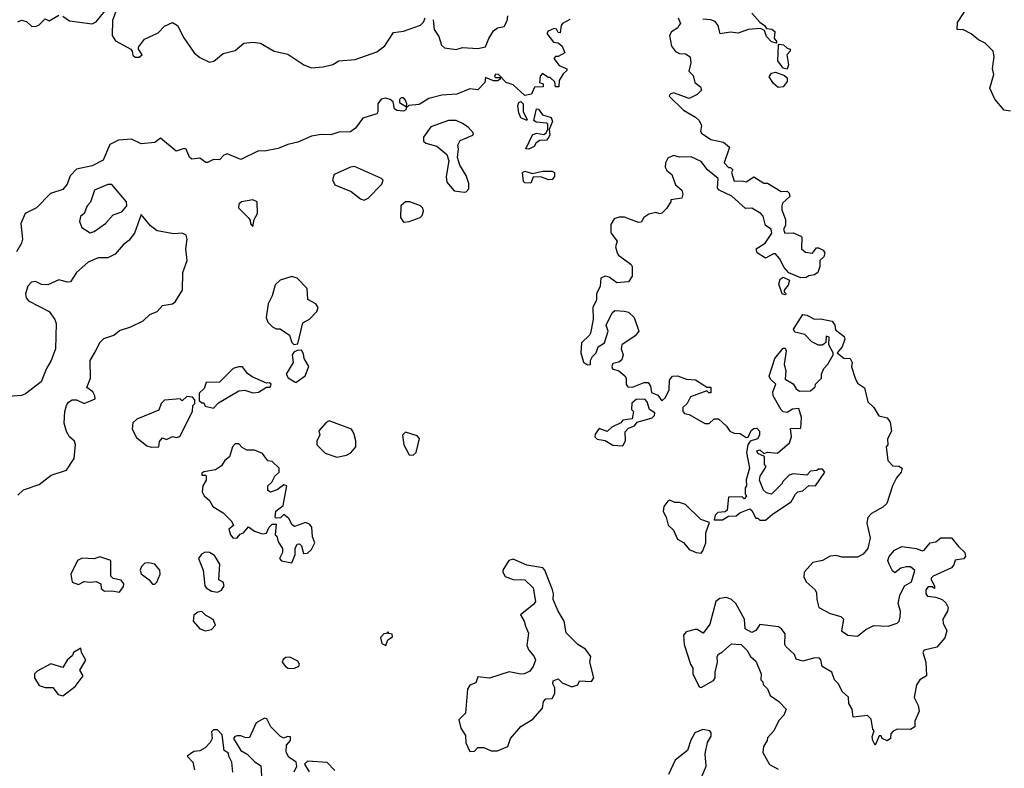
# Model space of a CAD drawing. Extents: x 2551545 to 2886624, y 315747 to 489036.
# Tile 25 of 119: x 2578595 to 2583624, y 375204 to 379025. Entities that reach past the tile are written whole.
import ezdxf

# ---------------------------------------------------------------- set-up
doc = ezdxf.new("R2010")
doc.units = 0

msp = doc.modelspace()

# ---------------------------------------------------------------- linework, layer by layer
at = {"layer": '0CON10XD'}
for points in [[(2579105, 379117.5), (2579069.4, 379020.6), (2579066.5, 378945), (2579085, 378916.7), (2579162, 378875), (2579170, 378865), (2579173.5, 378843.5), (2579185, 378833.1), (2579205, 378833.1), (2579220.8, 378845), (2579202.5, 378875), (2579202.5, 378885), (2579232.5, 378925), (2579301.8, 378958.2), (2579335, 378991.4), (2579375, 379010.8), (2579400.8, 378995), (2579432.6, 378932.6), (2579486.7, 378855), (2579515, 378832.2), (2579565, 378808.9), (2579586.8, 378813.2), (2579635, 378852.2), (2579695, 378868.1), (2579740, 378905), (2579785, 378910), (2579825, 378906), (2579894.6, 378864.6), (2579965, 378848.9), (2580046, 378795), (2580085, 378779.6), (2580145, 378783.8), (2580193.9, 378796.1), (2580225, 378815.6), (2580308.8, 378821.2), (2580418.4, 378861.6), (2580459.2, 378890.8), (2580505, 378959.2), (2580555, 378965.8), (2580642.5, 378997.5), (2580657.8, 379012.2), (2580666.1, 379033.9)], [(2578586.1, 379013.9), (2578605, 379023.3), (2578630, 379015), (2578655, 378992.5), (2578675, 378990), (2578693, 378997), (2578725, 379030), (2578745, 379020), (2578795, 379048.8)], [(2578815, 379042.5), (2578848.8, 379018.8), (2578965, 379003.1), (2578986.4, 379013.6), (2579030.7, 379069.3)], [(2580707.5, 379025), (2580712.5, 378975), (2580735, 378940), (2580750, 378895), (2580765, 378881.2), (2580825, 378872.5), (2580857, 378883), (2580935, 378877.5), (2580975, 378886.7), (2580990.5, 378929.5), (2581015, 378967.5), (2581035, 378983.3), (2581069.3, 378990.7), (2581085, 379020), (2581087.5, 379045)], [(2582335, 379057.5), (2582375, 379012.5), (2582400, 378995), (2582410, 378980), (2582436.4, 378976.4), (2582452.5, 378965), (2582448.3, 378928.3), (2582460, 378915), (2582460, 378905), (2582435, 378912.5), (2582409.3, 378939.3), (2582400, 378970), (2582379.3, 378979.3), (2582315, 378974.3), (2582265, 378955.8), (2582225, 378962), (2582173, 378953), (2582163.3, 378995), (2582146.7, 379015), (2582125, 379023.8), (2582085, 379027.5)], [(2583655, 378557.5), (2583623.6, 378563.6), (2583575, 378620), (2583550, 378675), (2583570, 378745), (2583563.3, 378775), (2583573, 378837), (2583567.5, 378865), (2583526.7, 378905), (2583491.7, 378921.7), (2583455, 378952.5), (2583415, 378972.5), (2583382.5, 378975), (2583385, 379010), (2583421.2, 379065)], [(2581404.1, 379025.9), (2581366.7, 379005), (2581360, 378995), (2581355, 378957.5), (2581345, 378960), (2581336.7, 378976.7), (2581325, 378980), (2581295, 378966.7), (2581287.5, 378955), (2581320.7, 378910.7), (2581345, 378906.7), (2581365, 378890), (2581380, 378855), (2581345, 378837.5), (2581332.5, 378837.5), (2581322.5, 378827.5), (2581350.7, 378790.7), (2581390, 378775), (2581390, 378765), (2581370.7, 378749.3), (2581350, 378715), (2581348.3, 378681.7), (2581331.7, 378681.7), (2581328.3, 378708.3), (2581305, 378730), (2581295, 378730), (2581265, 378750), (2581253.6, 378736.4), (2581250, 378705), (2581268.3, 378698.3), (2581268.3, 378681.7), (2581225, 378680), (2581210, 378645), (2581175, 378637.5), (2581115, 378692.5), (2581080, 378705), (2581040, 378745), (2581025, 378747.5), (2581020, 378735), (2581025, 378730), (2581050, 378730), (2581048.3, 378721.7), (2581037, 378713), (2581015, 378713.3), (2580975, 378730), (2580970, 378705), (2580935, 378667.5), (2580895, 378672), (2580827.5, 378645), (2580750.4, 378639.6), (2580685, 378621.9), (2580635, 378592.9), (2580583, 378587), (2580575, 378580), (2580570, 378580), (2580572.5, 378595), (2580566.2, 378615), (2580555, 378626.2), (2580544.1, 378625.9), (2580535, 378617.5), (2580535, 378602.5), (2580570, 378580), (2580567.5, 378565), (2580555, 378557.5), (2580520.7, 378560.7), (2580510, 378570), (2580502, 378605), (2580487.2, 378617.2), (2580465, 378623.6), (2580441.1, 378618.9), (2580424.4, 378595), (2580424, 378555), (2580418.8, 378545), (2580347.4, 378522.6), (2580309.5, 378470.5), (2580285, 378451.8), (2580225, 378450.8), (2580185, 378436.7), (2580135, 378439.6), (2580085, 378430), (2580015, 378399.6), (2579965, 378387.9), (2579915, 378367.3), (2579845, 378353.8), (2579815, 378356), (2579725, 378310.6), (2579655, 378340), (2579637, 378333), (2579615, 378310), (2579585, 378310.8), (2579555, 378296.2), (2579545, 378296.2), (2579515, 378318.8), (2579475, 378313.8), (2579463, 378323), (2579445, 378363.8), (2579435, 378368), (2579394.4, 378354.4), (2579315, 378420), (2579285, 378398.8), (2579215, 378391.2), (2579165.4, 378415.4), (2579100.4, 378409.6), (2579055, 378388.1), (2579021.3, 378308.7), (2578965, 378279.2), (2578885, 378262), (2578852.2, 378227.8), (2578837.6, 378185), (2578815, 378157.8), (2578752.2, 378137.8), (2578681.1, 378065), (2578623.8, 378035), (2578600, 377985), (2578609.6, 377905), (2578605, 377883.8), (2578579.2, 377840.8)], [(2581958.8, 379035), (2581970, 379005), (2581962.5, 378995), (2581956.4, 378983.6), (2581925, 378962.5), (2581913.8, 378945), (2581925, 378890), (2581945, 378862.5), (2581965, 378852.5), (2581995, 378850), (2582020, 378835), (2582022.5, 378805), (2582013, 378763), (2582035, 378740), (2582043.8, 378703.8), (2582073, 378683), (2582077.5, 378665), (2582055, 378642.5), (2582015, 378622.5), (2581935, 378651.2), (2581917.5, 378645), (2581912.5, 378635), (2581985, 378563.3), (2582047.3, 378527.3), (2582065, 378510), (2582076.7, 378485), (2582072.5, 378455), (2582077.5, 378445), (2582125, 378414), (2582189.5, 378399.5), (2582220, 378375), (2582193.8, 378295), (2582215, 378270), (2582225, 378270), (2582238.3, 378258.3), (2582230, 378245), (2582245, 378200), (2582285, 378202.5), (2582305, 378197.5), (2582345, 378222.5), (2582395, 378190), (2582415, 378190), (2582485, 378147.5), (2582515, 378150), (2582525, 378140), (2582528.3, 378121.7), (2582491.7, 378088.3), (2582487.5, 378075), (2582487.5, 378055), (2582506.7, 378005), (2582506.7, 377975), (2582496.7, 377955), (2582502.5, 377935), (2582545, 377936.7), (2582585, 377920), (2582590, 377915), (2582588.8, 377855), (2582608.3, 377838.3), (2582645, 377833.3), (2582665, 377860), (2582675, 377860), (2582699.3, 377849.3), (2582707.5, 377835), (2582702.5, 377815), (2582682.5, 377795), (2582682.5, 377765), (2582672.5, 377735), (2582655, 377722.5), (2582625, 377717.5), (2582611.7, 377708.3), (2582585, 377707.5), (2582523.6, 377733.6), (2582499.3, 377759.3), (2582476.1, 377806.1), (2582455, 377830), (2582445, 377830), (2582405, 377807.5), (2582362.5, 377835), (2582357.5, 377855), (2582403.3, 377885), (2582436.7, 377935), (2582432.5, 377955), (2582403.8, 377975), (2582391.7, 378021.7), (2582380, 378035), (2582335, 378062.5), (2582301.7, 378061.7), (2582232.5, 378125), (2582167.5, 378155), (2582160, 378165), (2582163.3, 378215), (2582108.8, 378258.8), (2582075, 378301.2), (2582025, 378325.7), (2581965, 378323.3), (2581935, 378331.2), (2581905, 378317.5), (2581894.2, 378295), (2581892.3, 378272.3), (2581900, 378255), (2581926.2, 378235), (2581945, 378182.5), (2581977.5, 378155), (2581982.5, 378135), (2581976.4, 378113.6), (2581920, 378105), (2581920, 378095), (2581898.8, 378061.2), (2581875, 378036.7), (2581865, 378033.3), (2581845, 378040.8), (2581808.3, 378031.7), (2581783.3, 378015), (2581768.8, 377991.2), (2581755, 377990), (2581685, 378016.7), (2581656.4, 378016.4), (2581632.1, 378007.9), (2581615, 377980), (2581615, 377936.7), (2581646.7, 377895), (2581637.5, 377865), (2581647.5, 377835), (2581653.6, 377823.6), (2581717.5, 377775), (2581722.5, 377765), (2581722.5, 377715), (2581705, 377687.5), (2581645, 377682.5), (2581605, 377711.2), (2581585, 377716), (2581563.8, 377705), (2581560, 377665), (2581542, 377625), (2581540.8, 377595), (2581522.5, 377555), (2581524.3, 377495), (2581510, 377425), (2581506, 377414), (2581463.8, 377375), (2581461.2, 377325), (2581475, 377277.5), (2581495, 377262.5), (2581510, 377265), (2581510, 377285), (2581520, 377305), (2581540, 377325), (2581550, 377355), (2581582.5, 377375), (2581600, 377435), (2581590, 377465), (2581621.7, 377528.3), (2581635, 377540), (2581685, 377537.5), (2581705, 377532.5), (2581734.1, 377504.1), (2581756.7, 377435), (2581739.2, 377410.8), (2581670, 377365), (2581667.5, 377345), (2581678, 377315), (2581671.2, 377288.8), (2581655, 377277.5), (2581625, 377270), (2581620, 377255), (2581623.3, 377243.3), (2581655, 377232.5), (2581686.4, 377206.4), (2581692.5, 377195), (2581693, 377163), (2581701.7, 377151.7), (2581725, 377150), (2581785, 377172.5), (2581805, 377172.5), (2581817.5, 377155), (2581821.7, 377121.7), (2581855, 377107.5), (2581875, 377080), (2581893, 377097), (2581912.5, 377135), (2581913.3, 377185), (2581930, 377205), (2581955, 377207.5), (2582000.7, 377190.7), (2582046.4, 377186.4), (2582085, 377162.5), (2582105, 377150), (2582125, 377150), (2582125, 377120), (2582115, 377120), (2582105, 377130), (2582020.7, 377099.3), (2582003.8, 377066.2), (2581982.5, 377045), (2581982.5, 377025), (2581990, 377015), (2582015, 377010), (2582095, 376963.8), (2582116.4, 376963.6), (2582143, 376987), (2582165, 376987.5), (2582205, 376950), (2582222.5, 376925), (2582245, 376913.8), (2582275, 376912.5), (2582305, 376892.5), (2582316.4, 376893.6), (2582331.9, 376928.1), (2582345, 376938.8), (2582359.5, 376939.5), (2582373.9, 376923.9), (2582373.8, 376905), (2582363.9, 376886.1), (2582326.4, 376873.6), (2582313.3, 376855), (2582307.5, 376815), (2582323.3, 376735), (2582306.4, 376676.4), (2582307.5, 376645), (2582300, 376635), (2582300, 376605), (2582307, 376593), (2582295, 376580), (2582285, 376590), (2582215, 376587.5), (2582208.3, 376521.7), (2582197.5, 376512.5), (2582160.7, 376509.3), (2582147.5, 376495), (2582141.7, 376471.7), (2582185, 376472.5), (2582215, 376490), (2582255, 376492.5), (2582273, 376507), (2582325, 376527.5), (2582335, 376520), (2582355, 376480), (2582365, 376480), (2582375, 376470), (2582405, 376470), (2582439.3, 376500.7), (2582535.9, 376564.1), (2582557, 376603), (2582570, 376615), (2582595, 376620), (2582625, 376647.5), (2582660, 376645), (2582707.5, 376715), (2582695, 376730), (2582675, 376730), (2582667, 376723), (2582635, 376720), (2582615, 376700), (2582545, 376707.5), (2582525, 376700), (2582495, 376670), (2582486.4, 376653.6), (2582435, 376602.5), (2582409.3, 376609.3), (2582393.6, 376623.6), (2582373.3, 376675), (2582377.5, 376695), (2582407.5, 376745), (2582400, 376755), (2582400, 376795), (2582365, 376810), (2582360, 376825), (2582375, 376830), (2582395, 376810), (2582415, 376817.5), (2582465, 376812.5), (2582527.5, 376865), (2582537.5, 376895), (2582531.7, 376938.3), (2582585, 376940), (2582587.5, 376995), (2582575, 377040), (2582543, 377037), (2582515, 377020), (2582495, 377022.5), (2582483.9, 377033.9), (2582444, 377105), (2582442, 377125), (2582457.5, 377165), (2582430.5, 377190.5), (2582423.8, 377205), (2582451.2, 377295), (2582495, 377347.5), (2582505, 377347.5), (2582510, 377335), (2582500, 377265), (2582507.5, 377235), (2582505, 377190), (2582546.4, 377166.4), (2582560.7, 377140.7), (2582578.3, 377128.3), (2582635, 377130), (2582658.3, 377151.7), (2582660, 377165), (2582690, 377195), (2582690, 377215), (2582702.5, 377245), (2582723, 377267), (2582750, 377315), (2582750, 377325), (2582727.5, 377365), (2582730, 377405), (2582715, 377410), (2582712.5, 377377.5), (2582696.2, 377363.8), (2582675, 377363.3), (2582641.2, 377381.2), (2582605, 377417.5), (2582555, 377430), (2582547.5, 377445), (2582595, 377520), (2582615, 377517.5), (2582655, 377496.7), (2582685, 377498.8), (2582745, 377486.2), (2582758.8, 377465), (2582762.5, 377442.5), (2582807, 377407), (2582810, 377395), (2582796.7, 377355), (2582770, 377325), (2582805, 377297.5), (2582837.5, 377295), (2582847.5, 377275), (2582843.6, 377253.6), (2582862.5, 377195), (2582875, 377170), (2582910, 377145), (2582927.5, 377075), (2582957.5, 377045), (2582983.6, 377003.6), (2583025, 376992.5), (2583040.7, 376970.7), (2583047.5, 376925), (2583027.5, 376885), (2583030, 376855), (2583020, 376845), (2583030, 376775), (2583055, 376747.5), (2583085, 376746.7), (2583102.5, 376735), (2583097.5, 376715), (2583073.8, 376686.2), (2583053.8, 376645), (2583024.3, 376555.7), (2583004.1, 376535.9), (2582946.4, 376503.6), (2582926.4, 376483.6), (2582921.2, 376455), (2582939.5, 376380.5), (2582926.2, 376325), (2582903.9, 376296.1), (2582875, 376282), (2582795, 376281.2), (2582765, 376290), (2582735, 376286.7), (2582695.9, 376264.1), (2582646.4, 376253.6), (2582602.5, 376205), (2582600.7, 376180.7), (2582612.5, 376155), (2582657.5, 376115), (2582665, 376100), (2582666.7, 376065), (2582677.5, 376025), (2582735, 375993.3), (2582789.3, 375979.3)], [(2582515, 378772.5), (2582495, 378777.5), (2582467.5, 378815), (2582470, 378895), (2582475, 378900), (2582497, 378897), (2582515, 378880), (2582530, 378875), (2582530, 378865), (2582512.5, 378845), (2582522.5, 378795), (2582515, 378772.5)], [(2582468.3, 378678.3), (2582445, 378700), (2582423.9, 378733.9), (2582435, 378752.5), (2582455, 378757.5), (2582500.7, 378740.7), (2582515, 378727.5), (2582515, 378710), (2582495, 378682.5), (2582468.3, 378678.3)], [(2581185, 378510), (2581155, 378524), (2581145, 378550), (2581138.8, 378585), (2581145, 378602.5), (2581155, 378607.5), (2581166.7, 378595), (2581166, 378555), (2581187.5, 378515), (2581185, 378510)], [(2581195, 378363.3), (2581180, 378365), (2581215, 378436.7), (2581235, 378446.2), (2581271.7, 378438.3), (2581283.3, 378446.7), (2581293, 378467), (2581292.5, 378492.5), (2581287, 378497), (2581232.5, 378502.5), (2581221.2, 378511.2), (2581235, 378570), (2581245, 378567.5), (2581265, 378538.8), (2581310, 378525), (2581316.2, 378505), (2581300, 378465), (2581302.5, 378435), (2581295, 378420), (2581285, 378410), (2581251.2, 378408.8), (2581233.6, 378396.4), (2581223, 378377), (2581195, 378363.3)], [(2580865, 378144), (2580875, 378146.2), (2580888.3, 378161.7), (2580889.5, 378189.5), (2580875, 378230), (2580843, 378283), (2580830.7, 378320.7), (2580836.7, 378365), (2580832.5, 378385), (2580845, 378407.5), (2580910, 378435), (2580912.5, 378445), (2580885, 378476.7), (2580857.5, 378495), (2580825, 378510), (2580785, 378510.8), (2580695, 378477.5), (2580657.5, 378425), (2580657.5, 378405), (2580670, 378395), (2580725, 378380), (2580776.1, 378336.1), (2580786.7, 378305), (2580773.9, 378223.9), (2580776.7, 378195), (2580815, 378152), (2580865, 378144)], [(2580355, 378103.1), (2580375, 378113.8), (2580444, 378185), (2580451.2, 378205), (2580443.3, 378215), (2580305, 378275.6), (2580285, 378272.9), (2580201.2, 378235), (2580192.3, 378207.7), (2580205, 378181.2), (2580287.4, 378147.4), (2580335, 378110.8), (2580355, 378103.1)], [(2581205, 378190), (2581175, 378192.5), (2581168.3, 378198.3), (2581162.5, 378245), (2581175, 378252.5), (2581215, 378240), (2581265, 378252.5), (2581315, 378252.5), (2581326.7, 378245), (2581326.7, 378225), (2581315, 378210), (2581297, 378207), (2581255, 378222.5), (2581218.3, 378221.7), (2581205, 378190)], [(2578955, 377937.5), (2578975, 377943.8), (2579032.5, 377985), (2579071.7, 378028.3), (2579117.5, 378045), (2579142.5, 378075), (2579140, 378095), (2579065, 378184), (2579045, 378184), (2578977.5, 378155), (2578957, 378093), (2578940, 378075), (2578923.6, 378036.4), (2578905, 378020), (2578900, 377995), (2578912.5, 377965), (2578955, 377937.5)], [(2579785, 377970), (2579792.5, 378005), (2579808.8, 378035), (2579807.5, 378095), (2579785, 378105.8), (2579727.5, 378095), (2579715, 378082.5), (2579712, 378065), (2579762.5, 378015), (2579771.7, 378001.7), (2579773.3, 377983.3), (2579785, 377970)], [(2580555, 377991.2), (2580585, 377994), (2580640, 378015), (2580651.2, 378025), (2580657.7, 378047.7), (2580653.6, 378063.6), (2580642.5, 378075), (2580587.5, 378095), (2580565, 378095.8), (2580542.5, 378075), (2580540, 378015), (2580555, 377991.2)], [(2578585, 376598), (2578614.4, 376625.6), (2578695, 376652), (2578755, 376700), (2578834.2, 376725.8), (2578873.3, 376785), (2578880, 376855), (2578874.1, 376874.1), (2578850, 376895), (2578833.6, 376923.6), (2578822, 376965), (2578826.2, 377025), (2578833.8, 377055), (2578845, 377073.3), (2578862.5, 377085), (2578885, 377083.8), (2578925, 377065.8), (2578980.6, 377089.4), (2578979.6, 377105), (2578968.5, 377125), (2578938.3, 377148.3), (2578957.4, 377195), (2578954.4, 377285), (2578983.1, 377335), (2579005, 377377.5), (2579025, 377397.5), (2579075, 377414.3), (2579105, 377438), (2579163, 377457), (2579225, 377488), (2579259.5, 377520.5), (2579296.7, 377535), (2579323.9, 377566.1), (2579375, 377574.2), (2579388.8, 377585), (2579427.1, 377645), (2579428.6, 377735), (2579450, 377795), (2579443.3, 377855), (2579450, 377905), (2579444.7, 377924.7), (2579425, 377935.4), (2579382.7, 377932.7), (2579297, 377947), (2579263, 377973), (2579215, 378030), (2579181.2, 377935), (2579152.7, 377897.3), (2579123.3, 377875), (2579082, 377828), (2579045, 377810), (2578995, 377810), (2578945, 377788), (2578885, 377733.8), (2578855, 377687.5), (2578840, 377685), (2578795, 377696.9), (2578738.3, 377671.7), (2578706.9, 377673.1), (2578675, 377688.1), (2578655, 377685.5), (2578636.9, 377665), (2578625.4, 377625), (2578628.5, 377605), (2578640.7, 377590.7), (2578745.3, 377535.3), (2578773.8, 377495), (2578780.8, 377475), (2578777.1, 377345), (2578755.5, 377284.5), (2578731.4, 377245), (2578704.2, 377175.8), (2578624.4, 377115.6), (2578603.4, 377106.6), (2578446.7, 377095)], [(2579995, 377367.5), (2580015, 377370), (2580041.7, 377478.3), (2580075, 377496.7), (2580112.5, 377535), (2580120, 377555), (2580107.5, 377575), (2580067.5, 377597.5), (2580062.5, 377652.5), (2580012.5, 377705), (2579985, 377713.3), (2579925, 377696.2), (2579899.3, 377670.7), (2579883.8, 377615), (2579864, 377575), (2579853.8, 377505), (2579861.7, 377481.7), (2579887, 377457), (2579905, 377447.5), (2579925, 377446.7), (2579972.5, 377415), (2579985, 377376.7), (2579995, 377367.5)], [(2582505, 377620), (2582490, 377625), (2582473.3, 377675), (2582479.3, 377700.7), (2582495, 377710), (2582526.7, 377695), (2582520.7, 377669.3), (2582500, 377645), (2582500, 377635), (2582510, 377625), (2582505, 377620)], [(2580005, 377173.3), (2580053, 377207), (2580072.5, 377255), (2580047.5, 377295), (2580045, 377320), (2580035, 377337.5), (2580013, 377337), (2579995, 377327.5), (2579986.7, 377315), (2579991.2, 377275), (2579956.7, 377215), (2579966.1, 377196.1), (2580005, 377173.3)], [(2579585, 377042.5), (2579610, 377070), (2579715, 377130), (2579745, 377134), (2579785, 377120), (2579815, 377123.8), (2579855, 377150), (2579875, 377150), (2579880, 377165), (2579871.7, 377171.7), (2579855, 377170), (2579781.7, 377201.7), (2579758.3, 377218.3), (2579732.5, 377252.5), (2579713, 377253), (2579686.1, 377243.9), (2579616.1, 377173.9), (2579547, 377173), (2579537, 377143), (2579511.7, 377118.3), (2579511.7, 377081.7), (2579525, 377070), (2579535, 377070), (2579541.7, 377051.7), (2579585, 377042.5)], [(2579267.1, 376842.9), (2579305, 376843.8), (2579308.3, 376871.7), (2579325, 376890), (2579345, 376882.5), (2579375, 376897.5), (2579395, 376892.5), (2579413, 376897), (2579477.5, 377025), (2579480, 377055), (2579490, 377065), (2579490, 377085), (2579478.3, 377098.3), (2579448.3, 377101.7), (2579425, 377080), (2579415, 377090), (2579335, 377082.5), (2579317.5, 377065), (2579305, 377032.5), (2579192.5, 376985), (2579172.7, 376967.3), (2579170, 376935), (2579191.4, 376891.4), (2579245, 376850), (2579267.1, 376842.9)], [(2581675, 376850), (2581690, 376875), (2581688.3, 376921.7), (2581705, 376940), (2581735, 376952.5), (2581749.3, 376970.7), (2581825, 376993.3), (2581837.5, 377005), (2581838.3, 377018.3), (2581812.5, 377035), (2581800, 377075), (2581787.5, 377087.5), (2581743, 377087), (2581721.7, 377068.3), (2581720, 377035), (2581730, 377025), (2581723, 376987), (2581675, 376980), (2581665, 376967.5), (2581620, 376945), (2581595, 376922.5), (2581555, 376937.5), (2581535, 376910), (2581533.3, 376895), (2581545, 376883.3), (2581585, 376877.5), (2581625, 376853.8), (2581675, 376850)], [(2580215, 376792.5), (2580265, 376802.5), (2580286.4, 376813.6), (2580312.5, 376845), (2580312.5, 376875), (2580302.5, 376915), (2580290, 376935), (2580175, 376977.5), (2580160.7, 376969.3), (2580123, 376927), (2580127.5, 376905), (2580113.3, 376875), (2580112.5, 376855), (2580155, 376812.5), (2580215, 376792.5)], [(2580605, 376802.5), (2580620, 376815), (2580637, 376887), (2580625, 376900), (2580565, 376920), (2580550, 376905), (2580557.5, 376855), (2580583.6, 376803.6), (2580605, 376802.5)], [(2579985, 376252.5), (2580002.5, 376295), (2580002.5, 376325), (2580011.7, 376348.3), (2580025, 376350), (2580035, 376340), (2580045, 376300), (2580065, 376302.5), (2580085, 376320), (2580102.5, 376355), (2580090, 376385), (2580087.5, 376435), (2580075, 376450), (2580055, 376457.5), (2579998.3, 376438.3), (2579987, 376447), (2579969.3, 376479.3), (2579945, 376500), (2579927, 376483), (2579905, 376480), (2579900, 376485), (2579903, 376517), (2579940, 376545), (2579960, 376645), (2579945, 376650), (2579910, 376625), (2579876.4, 376613.6), (2579861.7, 376621.7), (2579862.5, 376645), (2579882.5, 376665), (2579897.5, 376695), (2579920, 376715), (2579920, 376735), (2579885, 376770), (2579862.5, 376772.5), (2579835, 376810), (2579795, 376827.5), (2579755, 376827.5), (2579730.7, 376840.7), (2579715, 376860), (2579695, 376860), (2579682.5, 376845), (2579667, 376793), (2579643.3, 376775), (2579625, 376747.5), (2579595, 376726.7), (2579535, 376717.5), (2579525, 376710), (2579525, 376700), (2579545, 376700), (2579547.5, 376695), (2579547.5, 376675), (2579530, 376645), (2579527.5, 376615), (2579537.5, 376595), (2579565, 376570), (2579580.7, 376540.7), (2579635, 376507.5), (2579676.7, 376465), (2579687, 376443), (2579663.8, 376425), (2579672, 376395), (2579685, 376378.8), (2579705, 376380), (2579721.7, 376398.3), (2579737.5, 376405), (2579763, 376437), (2579795, 376413.3), (2579835, 376400), (2579856.4, 376403.6), (2579870, 376435), (2579885, 376450), (2579905, 376450), (2579900, 376395), (2579908.3, 376388.3), (2579915, 376360), (2579937.5, 376325), (2579937.5, 376305), (2579927.5, 376285), (2579922.5, 376275), (2579933, 376263), (2579985, 376252.5)], [(2582075, 376302.5), (2582085, 376313.3), (2582100, 376355), (2582100, 376405), (2582117.5, 376457.5), (2582074.2, 376474.2), (2581995, 376550), (2581965, 376560), (2581940.7, 376560.7), (2581915, 376572.5), (2581905, 376567.5), (2581885, 376540), (2581882.5, 376515), (2581897.5, 376485), (2581907.5, 376445), (2581935, 376420), (2581954.1, 376374.1), (2581985.9, 376355.9), (2582015, 376320), (2582050, 376305), (2582075, 376302.5)], [(2582789.3, 375979.3), (2582802.5, 375965), (2582792.5, 375905), (2582825, 375882.5), (2582875, 375877.5), (2582917, 375913), (2582957, 375933), (2583030.7, 375929.3), (2583077.5, 375945), (2583087.5, 375955), (2583093, 375977), (2583093.3, 376005), (2583081.2, 376045), (2583091.2, 376085), (2583113.8, 376135), (2583150, 376155), (2583166.4, 376213.6), (2583145, 376232), (2583125, 376232.5), (2583095, 376225.8), (2583065, 376201.2), (2583052.4, 376212.4), (2583036.2, 376245), (2583030, 376265), (2583036.2, 376285), (2583062.7, 376317.3), (2583100, 376335), (2583175, 376326.2), (2583205, 376313.8), (2583215, 376316.7), (2583245, 376353.8), (2583275, 376360), (2583300, 376380), (2583355, 376380), (2583390, 376335), (2583423.3, 376305), (2583425.9, 376284.1), (2583415, 376272.5), (2583373.6, 376266.4), (2583367, 376243), (2583355, 376227.5), (2583260, 376185), (2583250, 376175), (2583250, 376165), (2583267.5, 376135), (2583268.3, 376121.7), (2583255, 376130), (2583235, 376130), (2583222.5, 376115), (2583223.3, 376095), (2583231.7, 376081.7), (2583275, 376077.5), (2583306.1, 376066.1), (2583325, 376047.5), (2583336.7, 376025), (2583333.3, 376005), (2583310, 375965), (2583312.5, 375945), (2583331.2, 375905), (2583320.5, 375869.6), (2583278.8, 375821.2), (2583215, 375806.7), (2583207.5, 375795), (2583222.5, 375745), (2583227.5, 375675), (2583193.3, 375655), (2583175, 375630), (2583163.8, 375565), (2583183.9, 375523.9), (2583188.8, 375495), (2583166.7, 375445), (2583166.7, 375415), (2583145, 375401.2), (2583077, 375403), (2583056.4, 375393.6), (2583045, 375380), (2583042.5, 375355), (2583026.4, 375343.6), (2583000, 375355), (2582995, 375370), (2582985, 375370), (2582965, 375322.5), (2582952, 375345), (2582950, 375365), (2582960, 375395), (2582953, 375403), (2582943.3, 375455), (2582925, 375473.3), (2582852.5, 375465), (2582847.5, 375505), (2582830, 375535), (2582827.5, 375567.5), (2582796.4, 375596.4), (2582776.7, 375635), (2582757.5, 375655), (2582742.5, 375695), (2582694, 375724), (2582687, 375757), (2582680, 375765), (2582657, 375767), (2582595, 375751.2), (2582560.7, 375760.7), (2582552.5, 375785), (2582507.5, 375825), (2582502.5, 375835), (2582505, 375890), (2582485.9, 375915.9), (2582470, 375925), (2582375, 375937.5), (2582355, 375907.5), (2582335, 375897.5), (2582300, 375915), (2582296.7, 375965), (2582253.3, 376045), (2582230, 376065), (2582205, 376076), (2582170.7, 376070.7), (2582151.2, 376055), (2582120, 375940), (2582086.4, 375893.6), (2582055, 375912), (2582045, 375912), (2581999.3, 375900.7), (2581986.1, 375883.9), (2581988.6, 375835), (2582021.2, 375735), (2582033.3, 375715), (2582033.3, 375685), (2582065, 375618.8), (2582075, 375616.7), (2582138.3, 375651.7), (2582147.5, 375665), (2582146.7, 375695), (2582160, 375745), (2582157.5, 375775), (2582163.6, 375786.4), (2582185, 375797.5), (2582230.7, 375839.3), (2582280, 375835), (2582310, 375805), (2582327.5, 375775), (2582355, 375750), (2582382.5, 375685), (2582380, 375655), (2582390, 375645), (2582391.7, 375631.7), (2582415, 375610), (2582427.5, 375575), (2582472.5, 375545), (2582510, 375505), (2582497.5, 375475), (2582471.7, 375448.3), (2582447.5, 375395), (2582415, 375360), (2582412.5, 375345), (2582393.3, 375315), (2582390, 375285), (2582425, 375222.5), (2582468.8, 375198.8)], [(2579105, 376102.5), (2579125, 376132.5), (2579126.1, 376146.1), (2579113.6, 376163.6), (2579073, 376173), (2579060, 376185), (2579060, 376265), (2579005, 376282.5), (2578975, 376272.5), (2578913.3, 376276.7), (2578890, 376265), (2578856.7, 376195), (2578863.3, 376153.3), (2578895, 376142.5), (2578925, 376157.5), (2578955, 376153.3), (2578985, 376157.5), (2579010, 376145), (2579011.7, 376121.7), (2579028.3, 376108.3), (2579065, 376110), (2579105, 376102.5)], [(2579605, 376102.9), (2579626.5, 376113.5), (2579639.2, 376135), (2579635, 376153.3), (2579612.5, 376165), (2579617.5, 376245), (2579589.7, 376289.7), (2579565, 376305.5), (2579542.8, 376307.2), (2579523.2, 376296.8), (2579508.9, 376275), (2579531.5, 376215), (2579540.8, 376135), (2579546.7, 376125), (2579575, 376107.5), (2579605, 376102.9)], [(2579285, 376143.3), (2579295.7, 376154.3), (2579313.1, 376195), (2579310, 376215), (2579285, 376245.5), (2579255, 376253.3), (2579235, 376250), (2579216.9, 376233.1), (2579210.8, 376215), (2579215.7, 376195.7), (2579256.2, 376165), (2579273.9, 376143.9), (2579285, 376143.3)], [(2580895, 375290), (2580918.3, 375291.7), (2580935, 375310), (2580965, 375310), (2581003.6, 375293.6), (2581035, 375293.3), (2581087.5, 375315), (2581102.5, 375355), (2581155, 375416.7), (2581216.7, 375455), (2581265, 375510), (2581270, 375545), (2581281.7, 375558.3), (2581315, 375560), (2581327.5, 375585), (2581327.5, 375615), (2581317.5, 375635), (2581320, 375650), (2581345, 375660), (2581365, 375640), (2581415, 375620), (2581445, 375630), (2581455, 375650), (2581515, 375647.5), (2581526.7, 375665), (2581506.7, 375745), (2581512.5, 375775), (2581485, 375812.5), (2581445.8, 375835.8), (2581386.2, 375895), (2581375.6, 375955), (2581345.5, 376005.5), (2581320, 376065), (2581321.4, 376095), (2581315.6, 376115), (2581277.5, 376215), (2581267.4, 376227.4), (2581185, 376240), (2581115, 376271.2), (2581093.3, 376265), (2581063.3, 376215), (2581062.5, 376205), (2581075, 376182.5), (2581115, 376166.7), (2581175, 376166), (2581217.1, 376125), (2581230, 376055), (2581219.5, 376040.4), (2581152.5, 375987.5), (2581172.5, 375955), (2581179.3, 375929.3), (2581193.6, 375893.6), (2581185, 375830), (2581195, 375807.5), (2581223.3, 375775), (2581230, 375755), (2581217.3, 375722.7), (2581200, 375700), (2581174.2, 375685.8), (2581155, 375684), (2581095, 375695.8), (2580995, 375663.8), (2580935, 375670), (2580925, 375640), (2580895, 375627.5), (2580882.3, 375607.7), (2580872.5, 375485), (2580838.3, 375451.7), (2580848.3, 375408.3), (2580871.7, 375371.7), (2580873, 375333), (2580895, 375290)], [(2579544.6, 375905.4), (2579575, 375911.8), (2579594.4, 375935), (2579583.2, 375963.2), (2579544.2, 375985), (2579525, 376003.8), (2579505, 376000.8), (2579485, 375986), (2579480.5, 375955), (2579515, 375915.4), (2579544.6, 375905.4)], [(2580465, 375830), (2580475, 375860), (2580500, 375875), (2580498.3, 375888.3), (2580481.7, 375891.7), (2580475, 375900), (2580468.3, 375891.7), (2580455, 375890), (2580438.3, 375871.7), (2580445, 375840), (2580465, 375830)], [(2578815, 375573.3), (2578878.3, 375621.7), (2578920, 375675), (2578902.5, 375705), (2578932.5, 375755), (2578910, 375795), (2578907.5, 375817.5), (2578870, 375795), (2578865, 375780), (2578837.5, 375755), (2578815, 375717.5), (2578753.6, 375736.4), (2578685, 375700), (2578670, 375685), (2578671.2, 375665), (2578695, 375626.7), (2578725, 375616.7), (2578765, 375616.7), (2578790.7, 375580.7), (2578815, 375573.3)], [(2579995, 375713.3), (2580021.2, 375725), (2580023.8, 375735), (2580015, 375750), (2579975, 375771.1), (2579955, 375769.5), (2579940.4, 375759.6), (2579935.6, 375745), (2579953.5, 375723.5), (2579965.5, 375715.5), (2579995, 375713.3)], [(2579997.5, 375185), (2580010, 375215), (2580007.5, 375235), (2579970.5, 375260.4), (2579956.4, 375286.4), (2579958.3, 375321.7), (2579977.5, 375345), (2579977.5, 375365), (2579963.6, 375366.4), (2579945, 375357.5), (2579926.4, 375366.4), (2579877.5, 375415), (2579856.7, 375456.7), (2579845, 375460), (2579802.5, 375435), (2579768.3, 375361.7), (2579749.3, 375359.3), (2579725, 375370), (2579705, 375370), (2579693.8, 375366.2), (2579687.5, 375355), (2579723.8, 375293.8), (2579756.1, 375276.1), (2579795, 375237.5), (2579826.1, 375216.1), (2579830, 375165)], [(2579683.6, 375183.6), (2579678.8, 375235), (2579663.3, 375265), (2579661.7, 375281.7), (2579640, 375295), (2579630, 375375), (2579605, 375400), (2579585, 375400), (2579575, 375390), (2579577.5, 375355), (2579567.5, 375335), (2579541.7, 375308.3), (2579515, 375292.5), (2579485, 375290), (2579450, 375265), (2579480, 375235), (2579487.5, 375195)], [(2582080.8, 375165), (2582101.2, 375215), (2582097, 375277), (2582108.8, 375335), (2582127, 375367), (2582127.5, 375385), (2582120, 375395), (2582085, 375401.2), (2582043.3, 375385), (2582022.3, 375347.7), (2582006.7, 375295), (2581942.5, 375245), (2581908.8, 375171.2)], [(2580205, 375192.5), (2580165, 375232.5), (2580065, 375240), (2580050, 375225), (2580073.3, 375185)]]:
    msp.add_lwpolyline(points, dxfattribs=at)

doc.saveas('drawing.dxf')
